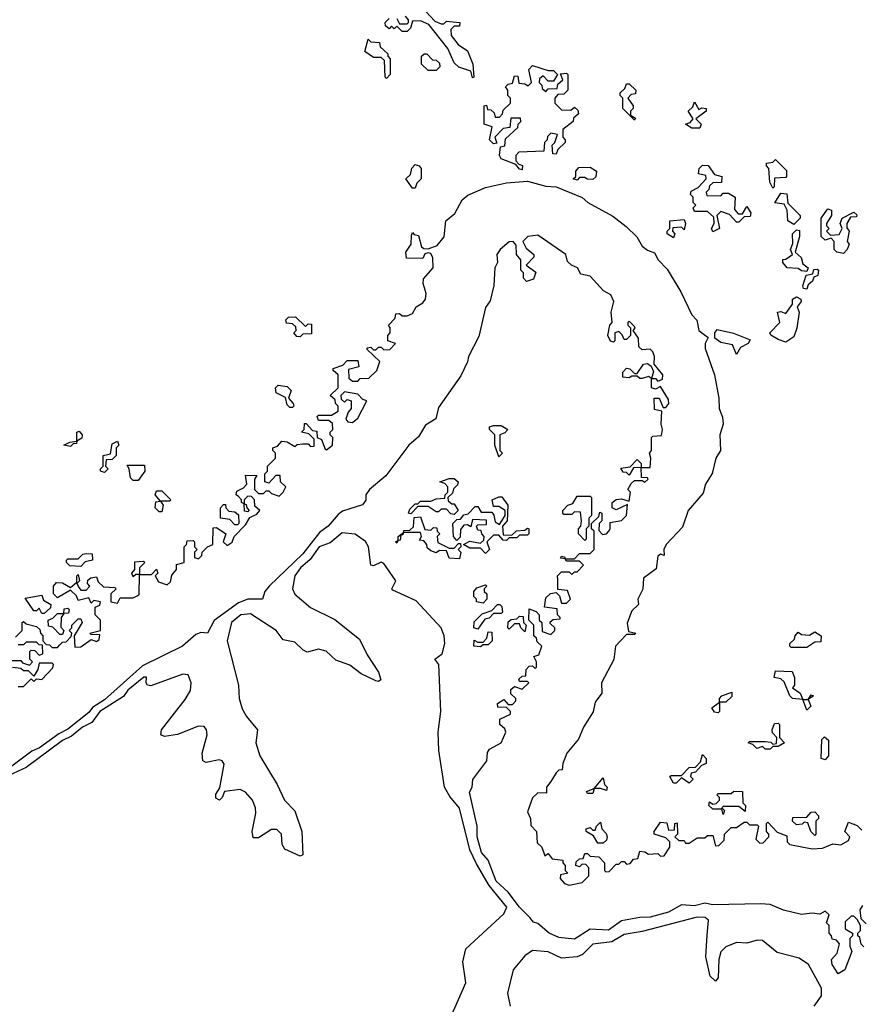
# Model space of a CAD drawing. Extents: x 2528705 to 2678277, y 911730 to 1023331.
# Tile 199 of 241: x 2647591 to 2650814, y 939973 to 943745. Entities that reach past the tile are written whole.
import ezdxf

# ---------------------------------------------------------------- set-up
doc = ezdxf.new("R2010")
doc.units = 0

msp = doc.modelspace()

# ---------------------------------------------------------------- linework, layer by layer
at = {"layer": '0CON20XD'}
for points in [[(2649130, 943795), (2649180, 943740), (2649205, 943730), (2649215, 943730), (2649225, 943740), (2649276.7, 943735), (2649275, 943720), (2649255, 943720), (2649241.7, 943708.3), (2649243.3, 943685), (2649270, 943650), (2649305.9, 943625.9), (2649326.2, 943575), (2649330, 943525), (2649325, 943522.5)], [(2649325, 943522.5), (2649318.3, 943548.3), (2649273, 943563), (2649255, 943580), (2649230, 943635), (2649157, 943727), (2649125, 943741.2), (2649095, 943740), (2649086.7, 943713.3), (2649075, 943700), (2649055, 943700), (2649035, 943720), (2649025, 943710), (2649015, 943720), (2649005, 943710), (2648991.7, 943721.7), (2648990, 943735), (2649005, 943750)], [(2649035, 943750), (2649045, 943730), (2649075, 943730), (2649080, 943735), (2649080, 943745), (2649068.3, 943758.3)], [(2648995, 943520), (2648990, 943525), (2648988.3, 943588.3), (2648975, 943600), (2648945, 943600), (2648913, 943623), (2648925, 943670), (2648935, 943660), (2648968.3, 943658.3), (2648971.7, 943641.7), (2649000, 943615), (2649000, 943605), (2649010, 943595), (2649010, 943535), (2648995, 943520)], [(2649185, 943550), (2649155, 943550), (2649130, 943575), (2649130, 943605), (2649140, 943615), (2649150, 943615), (2649171.7, 943591.7), (2649185, 943590), (2649198.3, 943578.3), (2649200, 943565), (2649185, 943550)], [(2649515, 943170), (2649505, 943172.5), (2649490, 943190), (2649435, 943212.5), (2649427.5, 943225), (2649431.7, 943258.3), (2649448.3, 943261.7), (2649451.7, 943288.3), (2649498.3, 943331.7), (2649500, 943345), (2649510, 943355), (2649508.3, 943368.3), (2649471.7, 943368.3), (2649468.3, 943331.7), (2649441.7, 943328.3), (2649410, 943295), (2649418.3, 943271.7), (2649405, 943270), (2649390, 943285), (2649400, 943335), (2649370, 943345), (2649370, 943415), (2649378.3, 943418.3), (2649381.7, 943401.7), (2649395, 943400), (2649408.3, 943388.3), (2649411.7, 943371.7), (2649428.3, 943371.7), (2649440, 943385), (2649441.7, 943398.3), (2649470, 943425), (2649470, 943445), (2649460, 943455), (2649460, 943475), (2649451.7, 943488.3), (2649461.7, 943498.3), (2649478.3, 943501.7), (2649485, 943530), (2649498.3, 943528.3), (2649501.7, 943501.7), (2649525, 943500), (2649538.3, 943491.7), (2649550, 943505), (2649540, 943555), (2649555, 943570), (2649615, 943550), (2649635, 943550), (2649650, 943535), (2649635, 943510), (2649615, 943510), (2649595, 943530), (2649581.7, 943518.3), (2649580, 943505), (2649590, 943495), (2649591.7, 943481.7), (2649605, 943470), (2649615, 943480), (2649648.3, 943481.7), (2649651.7, 943498.3), (2649670, 943515), (2649661.7, 943538.3), (2649685, 943540), (2649690, 943535), (2649690, 943475), (2649675, 943460), (2649651.7, 943458.3), (2649640, 943445), (2649640, 943425), (2649665, 943400), (2649701.7, 943398.3), (2649715, 943410), (2649728.3, 943398.3), (2649730, 943385), (2649711.7, 943368.3), (2649710, 943355), (2649670, 943325), (2649670, 943295), (2649680, 943285), (2649680, 943275), (2649651.7, 943248.3), (2649645, 943230), (2649631.7, 943231.7), (2649630, 943265), (2649640, 943275), (2649650, 943305), (2649625, 943310), (2649611.7, 943298.3), (2649610, 943285), (2649600, 943275), (2649598.3, 943241.7), (2649501.7, 943238.3), (2649490, 943225), (2649490, 943205), (2649501.7, 943191.7), (2649516.7, 943186.7), (2649515, 943170)], [(2649945, 943360), (2649900, 943405), (2649900, 943445), (2649890, 943455), (2649890, 943465), (2649908.3, 943481.7), (2649915, 943500), (2649925, 943500), (2649950, 943475), (2649948.3, 943461.7), (2649931.7, 943458.3), (2649920, 943445), (2649940, 943415), (2649940, 943405), (2649930, 943395), (2649930, 943380), (2649948.3, 943368.3), (2649945, 943360)], [(2650195, 943330), (2650165, 943330), (2650140, 943345), (2650158.3, 943351.7), (2650170, 943365), (2650150, 943395), (2650168.3, 943411.7), (2650175, 943430), (2650191.7, 943401.7), (2650202.5, 943407.5), (2650220, 943405), (2650220, 943395), (2650180, 943365), (2650200, 943345), (2650195, 943330)], [(2650475, 943100), (2650463, 943123), (2650460, 943175), (2650450, 943185), (2650450, 943195), (2650475, 943200), (2650485, 943210), (2650527.5, 943167.5), (2650527.5, 943145), (2650525, 943140), (2650481.7, 943138.3), (2650480, 943105), (2650475, 943100)], [(2649105, 943100), (2649095, 943100), (2649070, 943135), (2649087.5, 943152.5), (2649093, 943177), (2649105, 943190), (2649120, 943185), (2649127.5, 943175), (2649127.5, 943135), (2649111.7, 943118.3), (2649105, 943100)], [(2649725, 943130), (2649710, 943135), (2649720, 943145), (2649720, 943165), (2649731.7, 943178.3), (2649775, 943180), (2649800, 943165), (2649797, 943143), (2649785, 943132.5), (2649763.6, 943133.6), (2649755, 943140), (2649735, 943140), (2649725, 943130)], [(2650245, 942932.5), (2650240, 942945), (2650250, 942965), (2650248.3, 942988.3), (2650225, 943010), (2650175, 943010), (2650170, 943025), (2650180, 943035), (2650170, 943045), (2650170, 943065), (2650160, 943075), (2650161.7, 943088.3), (2650188.3, 943101.7), (2650220, 943135), (2650218.3, 943148.3), (2650190, 943155), (2650192.5, 943175), (2650205, 943187.5), (2650227, 943187), (2650251.7, 943151.7), (2650280, 943145), (2650278.3, 943121.7), (2650245, 943120), (2650231.7, 943108.3), (2650230, 943095), (2650220, 943085), (2650221.7, 943071.7), (2650275, 943070), (2650285, 943080), (2650305, 943080), (2650330, 943065), (2650328.3, 943018.3), (2650341.7, 943001.7), (2650358.3, 943001.7), (2650375, 943030), (2650390, 943005), (2650388.3, 942991.7), (2650365, 942990), (2650345, 942970), (2650335, 942970), (2650308.3, 942998.3), (2650275, 943010), (2650260, 942995), (2650270, 942945), (2650245, 942932.5)], [(2647575, 941380), (2647600, 941405), (2647600, 941435), (2647605, 941440), (2647615, 941430), (2647655, 941420), (2647668.3, 941408.3), (2647670, 941395), (2647680, 941385), (2647680, 941365), (2647691.7, 941351.7), (2647705, 941350), (2647715, 941340), (2647735, 941340), (2647745, 941350), (2647755, 941360), (2647768.3, 941361.7), (2647788.3, 941381.7), (2647790, 941395), (2647780, 941405), (2647790, 941415), (2647790, 941425), (2647815, 941450), (2647825, 941450), (2647830, 941435), (2647800, 941385), (2647801.7, 941341.7), (2647825, 941342.5), (2647865, 941370), (2647885, 941363.3), (2647895, 941370), (2647898.3, 941388.3), (2647865, 941390), (2647860, 941395), (2647900, 941405), (2647900, 941445), (2647880, 941465), (2647880, 941495), (2647898.3, 941501.7), (2647900, 941515), (2647875, 941520), (2647865, 941510), (2647855, 941530), (2647815, 941520), (2647808.3, 941538.3), (2647785, 941560), (2647735, 941530), (2647720, 941545), (2647720, 941575), (2647731.7, 941588.3), (2647755, 941587.5), (2647785, 941570), (2647810, 941590), (2647810, 941615), (2647815, 941620), (2647820, 941595), (2647810, 941585), (2647818.3, 941568.3), (2647825, 941560), (2647845, 941560), (2647860, 941575), (2647850, 941585), (2647851.7, 941598.3), (2647863, 941607), (2647885, 941610), (2647891.7, 941591.7), (2647911.7, 941571.7), (2647955, 941570), (2647960, 941565), (2647940, 941545), (2647940, 941515), (2647965, 941510), (2647975, 941530), (2648025, 941530), (2648048.3, 941541.7), (2648050, 941620), (2648035, 941620), (2648025, 941610), (2648020, 941625), (2648031.7, 941638.3), (2648031.7, 941668.3), (2648065, 941670), (2648070, 941665), (2648050, 941645), (2648050, 941620), (2648095, 941620), (2648115, 941640), (2648120, 941625), (2648110, 941615), (2648121.7, 941591.7), (2648155, 941580), (2648168.3, 941591.7), (2648173.3, 941616.7), (2648191.7, 941638.3), (2648191.7, 941658.3), (2648220, 941665), (2648220, 941725), (2648230, 941735), (2648231.7, 941748.3), (2648255, 941750), (2648260, 941745), (2648260, 941725), (2648270, 941715), (2648260, 941705), (2648260, 941685), (2648275, 941680), (2648288.3, 941691.7), (2648290, 941705), (2648310, 941725), (2648330, 941735), (2648331.7, 941798.3), (2648345, 941800), (2648380, 941775), (2648370, 941745), (2648385, 941730), (2648405, 941743.3), (2648412.5, 941765), (2648455, 941810), (2648471.7, 941838.3), (2648499.3, 941850.7), (2648510, 941865), (2648491.7, 941881.7), (2648490, 941905), (2648478.3, 941918.3), (2648465, 941920), (2648450, 941905), (2648450, 941890), (2648458.3, 941888.3), (2648460, 941875), (2648470, 941865), (2648465, 941860), (2648451.7, 941861.7), (2648450, 941890), (2648440, 941895), (2648440, 941905), (2648428.3, 941918.3), (2648420, 941925), (2648421.7, 941938.3), (2648448.3, 941951.7), (2648460, 941965), (2648455, 942000), (2648498.3, 941998.3), (2648490, 941985), (2648490, 941945), (2648505, 941930), (2648525, 941930), (2648535, 941940), (2648545, 941940), (2648555, 941930), (2648585, 941920), (2648600, 941935), (2648610, 941955), (2648590, 941975), (2648588.3, 941998.3), (2648571.7, 941998.3), (2648545, 941970), (2648530, 941975), (2648530, 942005), (2648540, 942015), (2648540, 942035), (2648570, 942065), (2648570, 942085), (2648560, 942095), (2648560, 942105), (2648578.3, 942111.7), (2648595, 942130), (2648615, 942127.5), (2648645, 942110), (2648653, 942117), (2648675, 942120), (2648695, 942120), (2648705, 942110), (2648718.3, 942111.7), (2648718.3, 942138.3), (2648698.3, 942158.3), (2648670, 942165), (2648680, 942175), (2648681.7, 942198.3), (2648688.3, 942198.3), (2648711.7, 942171.7), (2648728.3, 942168.3), (2648730, 942145), (2648747, 942137), (2648760, 942100), (2648765, 942097.5), (2648789.2, 942115), (2648790, 942145), (2648780, 942155), (2648780, 942165), (2648790, 942175), (2648788.3, 942198.3), (2648775, 942210), (2648735, 942210), (2648730, 942225), (2648735, 942230), (2648785, 942230), (2648810, 942245), (2648810, 942265), (2648800, 942275), (2648798.3, 942288.3), (2648780, 942305), (2648810, 942335), (2648810, 942385), (2648791.7, 942401.7), (2648791.7, 942408.3), (2648828.3, 942421.7), (2648845, 942440), (2648885, 942440), (2648890, 942415), (2648850, 942405), (2648851.7, 942371.7), (2648865, 942360), (2648885, 942360), (2648895, 942370), (2648928.3, 942371.7), (2648958.3, 942401.7), (2648970, 942435), (2648921.7, 942481.7), (2648921.7, 942488.3), (2648935, 942490), (2648945, 942480), (2648955, 942480), (2648965, 942490), (2648975, 942490), (2648985, 942480), (2649008.3, 942481.7), (2649030, 942505), (2649000, 942515), (2649000, 942535), (2649010, 942545), (2649010, 942565), (2649002.5, 942575), (2649028.3, 942601.7), (2649031.7, 942618.3), (2649045, 942620), (2649055, 942610), (2649075, 942610), (2649095, 942620), (2649108.8, 942645), (2649135, 942660.9), (2649144.1, 942675), (2649146.7, 942696.7), (2649136.2, 942735), (2649137.5, 942752.5), (2649174.2, 942795), (2649172.7, 942832.7), (2649165, 942850), (2649155, 942852.5), (2649141.7, 942848.3), (2649135, 942830), (2649071.7, 942831.7), (2649070, 942855), (2649090, 942885), (2649091.7, 942918.3), (2649095, 942930), (2649101.7, 942921.7), (2649118.3, 942918.3), (2649130, 942875), (2649138.3, 942868.3), (2649155, 942867.5), (2649189.9, 942880.1), (2649216.3, 942913.6), (2649222.5, 942975), (2649257.3, 943002.7), (2649285.4, 943054.6), (2649306.9, 943073.1), (2649375, 943102.9), (2649455, 943120), (2649535, 943126), (2649605, 943107.5), (2649645, 943104.3), (2649745, 943064), (2649766, 943045), (2649862.5, 942992.5), (2649912.5, 942952.5), (2649953.4, 942913.4), (2649975, 942878), (2649995, 942862), (2650022, 942852), (2650036.2, 942825), (2650069.8, 942789.8), (2650123, 942703), (2650164.6, 942614.6), (2650184.3, 942594.3), (2650190.8, 942555), (2650227, 942527), (2650216.2, 942505), (2650216, 942485), (2650251.9, 942385), (2650268.1, 942295), (2650269.4, 942255), (2650282.5, 942222.5), (2650284.1, 942195.9), (2650271.4, 942155), (2650274.2, 942095), (2650256.2, 942065), (2650243, 942007), (2650216.7, 941965), (2650208.3, 941931.7), (2650150.6, 941865), (2650129.4, 941800.6), (2650066.7, 941735), (2650057.5, 941715), (2650058.3, 941691.7), (2650045, 941697.5), (2650035, 941690), (2650028.3, 941641.7), (2649980, 941605), (2649976.4, 941563.6), (2649957.5, 941525), (2649960, 941505), (2649935, 941480), (2649917, 941433), (2649921.7, 941401.7), (2649950, 941395), (2649945, 941390), (2649915, 941390), (2649872.5, 941345), (2649866.2, 941293.8), (2649818.8, 941205), (2649820, 941165), (2649795, 941130), (2649786.2, 941093.8), (2649750, 941035), (2649731.2, 940988.8), (2649686.2, 940935), (2649670, 940895), (2649668.3, 940871.7), (2649655, 940870), (2649645, 940860), (2649624.1, 940825.9)], [(2650555, 942960), (2650532.5, 942975), (2650530, 943015), (2650518.3, 943038.3), (2650483, 943043), (2650505, 943080), (2650528.3, 943078.3), (2650531.7, 943041.7), (2650580, 942995), (2650580, 942985), (2650555, 942960)], [(2650745, 942850), (2650720, 942855), (2650710, 942865), (2650710, 942895), (2650698.3, 942908.3), (2650675, 942900), (2650660, 942915), (2650660, 942985), (2650685, 943020), (2650700, 943015), (2650700, 942995), (2650680, 942965), (2650680, 942955), (2650690, 942945), (2650680, 942935), (2650695, 942920), (2650728.3, 942921.7), (2650740, 942945), (2650732.5, 942965), (2650740, 942985), (2650785, 943007.5), (2650797, 942997), (2650795, 942990), (2650771.7, 942988.3), (2650757.5, 942965), (2650758.3, 942948.3), (2650766.7, 942935), (2650760, 942895), (2650767.5, 942885), (2650760, 942865), (2650745, 942850)], [(2650095, 942910), (2650070, 942925), (2650070, 942935), (2650080, 942945), (2650080, 942975), (2650135, 942980), (2650140, 942965), (2650135, 942940), (2650125, 942950), (2650091.7, 942948.3), (2650090, 942935), (2650100, 942925), (2650095, 942910)], [(2650605, 942780), (2650585, 942782.5), (2650571.7, 942791.7), (2650530, 942795), (2650513.3, 942815), (2650513.3, 942826.7), (2650525, 942827.5), (2650550, 942845), (2650542.5, 942865), (2650551.7, 942888.3), (2650550, 942925), (2650565, 942940), (2650577, 942937), (2650577.5, 942915), (2650560, 942855), (2650583.6, 942833.6), (2650590, 942810), (2650610, 942795), (2650605, 942780)], [(2650823, 940193), (2650813, 940203), (2650808.3, 940228.3), (2650800, 940235), (2650800, 940245), (2650810, 940255), (2650810, 940275), (2650798.3, 940298.3), (2650785, 940310), (2650775, 940310), (2650751.7, 940288.3), (2650751.7, 940261.7), (2650780, 940245), (2650780, 940235), (2650770, 940225), (2650770, 940195), (2650777.5, 940175), (2650750, 940105), (2650725, 940090), (2650702.5, 940125), (2650700, 940145), (2650721.7, 940168.3), (2650730, 940205), (2650718.3, 940218.3), (2650701.7, 940221.7), (2650700, 940235), (2650690, 940245), (2650690, 940275), (2650680, 940285), (2650690, 940315), (2650675, 940330), (2650655, 940317.5), (2650625, 940322.5), (2650585, 940316.7), (2650515, 940333.8), (2650465, 940354.6), (2650428.3, 940358.3), (2650245, 940354.5), (2650215, 940360), (2650175, 940350.4), (2650125, 940354.1), (2650075, 940325.5), (2650005, 940306.4), (2649965, 940305.5), (2649895, 940292.6), (2649845, 940256.7), (2649775, 940260), (2649715, 940221.9), (2649655, 940228.8), (2649618.1, 940245), (2649575, 940282.5), (2649557.7, 940287.7), (2649544.4, 940305), (2649505, 940344.6), (2649461.9, 940401.9), (2649415, 940444.2), (2649384.4, 940524.4), (2649359.3, 940555), (2649343.2, 940615), (2649342.7, 940655), (2649313.3, 940785), (2649323.3, 940805), (2649326, 940834), (2649379.5, 940905), (2649382, 940938), (2649390, 940950), (2649434, 940975), (2649452, 941015), (2649448.6, 941028.6), (2649430, 941045), (2649430, 941065), (2649470, 941085), (2649470, 941095), (2649455, 941110), (2649421.7, 941111.7), (2649420, 941125), (2649445, 941140), (2649461.7, 941121.7), (2649478.3, 941121.7), (2649490, 941135), (2649490, 941145), (2649471.7, 941161.7), (2649471.7, 941178.3), (2649485, 941190), (2649515, 941180), (2649540, 941205), (2649535, 941210), (2649505, 941210), (2649501.7, 941218.3), (2649515, 941230), (2649528.3, 941231.7), (2649530, 941255), (2649541.7, 941268.3), (2649555, 941270), (2649565, 941260), (2649570, 941265), (2649570, 941285), (2649560, 941305), (2649578.3, 941311.7), (2649590, 941345), (2649571.7, 941361.7), (2649570, 941375), (2649560, 941385), (2649560, 941425), (2649540, 941445), (2649541.7, 941488.3), (2649568.3, 941478.3), (2649580, 941465), (2649580, 941445), (2649590, 941435), (2649591.7, 941401.7), (2649625, 941390), (2649640, 941405), (2649640, 941415), (2649621.7, 941431.7), (2649621.7, 941438.3), (2649633, 941447), (2649660, 941450), (2649660, 941455), (2649650, 941465), (2649648.3, 941488.3), (2649600, 941495), (2649605, 941530), (2649623, 941547), (2649645, 941550), (2649657.5, 941537.5), (2649665, 941510), (2649685, 941510), (2649700, 941525), (2649688.3, 941558.3), (2649651.7, 941561.7), (2649651.7, 941598.3), (2649650, 941615), (2649665, 941630), (2649695, 941630), (2649705, 941620), (2649715, 941630), (2649725, 941630), (2649750, 941655), (2649735, 941670), (2649685, 941670), (2649680, 941680), (2649661.7, 941681.7), (2649665, 941690), (2649677, 941687), (2649680, 941680), (2649715, 941680), (2649735, 941700), (2649775, 941700), (2649790, 941715), (2649790, 941785), (2649780, 941795), (2649780, 941815), (2649808.3, 941841.7), (2649811.7, 941858.3), (2649820, 941855), (2649820, 941825), (2649810, 941815), (2649808.3, 941788.3), (2649822.5, 941772.5), (2649837.5, 941775), (2649846.7, 941785), (2649852.5, 941795), (2649851.7, 941818.3), (2649895, 941826), (2649914.3, 941845), (2649918.3, 941888.3), (2649875, 941867.5), (2649860, 941875), (2649860, 941895), (2649875, 941907.5), (2649895, 941910), (2649925, 941900), (2649930, 941935), (2649920, 941945), (2649931.7, 941968.3), (2649945, 941980), (2649975, 941980), (2649985, 941973.3), (2649997.5, 941985), (2649995, 941990), (2649971.7, 941991.7), (2649970, 942030), (2649941.7, 942028.3), (2649925, 942000), (2649915, 942010), (2649901.7, 942011.7), (2649892.5, 942027.5), (2649928.3, 942031.7), (2649955, 942060), (2649970, 942045), (2649970, 942030), (2650005, 942030), (2650007.5, 942065), (2650002.5, 942085), (2650010, 942095), (2650010, 942145), (2650015, 942150), (2650048.3, 942151.7), (2650052.5, 942175), (2650047.5, 942195), (2650050, 942245), (2650021.7, 942251.7), (2650020, 942295), (2650040, 942295), (2650055, 942260), (2650065, 942260), (2650076.2, 942275), (2650075, 942290), (2650045, 942340), (2650025, 942330), (2650010, 942335), (2650010, 942370), (2649998.3, 942378.3), (2649975, 942370), (2649965, 942370), (2649955, 942380), (2649935, 942380), (2649925, 942372.5), (2649900, 942375), (2649900, 942395), (2649915, 942410), (2649927, 942407), (2649945, 942390), (2649955, 942390), (2649980, 942425), (2649995, 942427.5), (2650008.3, 942418.3), (2650017.5, 942397.5), (2650010, 942370), (2650025, 942370), (2650035, 942360), (2650052.5, 942367.5), (2650053.3, 942385), (2650020, 942425), (2650021.2, 942455), (2650015, 942472.5), (2650005, 942482.5), (2649975, 942480), (2649961.7, 942491.7), (2649960, 942525), (2649940, 942555), (2649947, 942563), (2649945, 942570), (2649925, 942590), (2649920, 942585), (2649920, 942575), (2649930, 942565), (2649930, 942535), (2649915, 942520), (2649905, 942520), (2649898.3, 942538.3), (2649885, 942550), (2649870, 942545), (2649870, 942515), (2649865, 942510), (2649853.6, 942513.6), (2649842.5, 942535), (2649850, 942575), (2649860, 942585), (2649856.2, 942625), (2649865.6, 942665), (2649855, 942691.2), (2649826, 942706), (2649775, 942762), (2649740, 942770), (2649726.7, 942795), (2649704.2, 942804.2), (2649688.8, 942818.8), (2649682, 942845), (2649575, 942920.3), (2649536.7, 942915), (2649517.5, 942895), (2649530, 942870), (2649560, 942845), (2649560, 942835), (2649530, 942805), (2649567.5, 942777.5), (2649558.3, 942751.7), (2649531.7, 942741.7), (2649520, 942755), (2649520, 942775), (2649510, 942785), (2649510, 942825), (2649493.3, 942845), (2649491.7, 942881.7), (2649480, 942895), (2649465, 942893.8), (2649431.2, 942865), (2649417.5, 942845), (2649420, 942815), (2649410, 942795), (2649407, 942727), (2649392.5, 942667.5), (2649375, 942642.5), (2649348.8, 942531.2), (2649310, 942455), (2649305.5, 942434.5), (2649279.4, 942380.6), (2649195, 942258.8), (2649183.9, 942216.1), (2649145, 942191.2), (2649117.5, 942147.5), (2649081.4, 942115), (2648992.3, 941997.7), (2648930, 941945), (2648916.2, 941925), (2648916.2, 941903.8), (2648903.6, 941886.4), (2648827.5, 941862.5), (2648810.1, 941849.9), (2648772, 941805), (2648739.4, 941780.6), (2648675, 941699), (2648545.7, 941574.3), (2648530, 941555), (2648520, 941525), (2648465, 941524.7), (2648428.9, 941511.1), (2648336.1, 941443.9), (2648310, 941395), (2648285, 941396.7), (2648265, 941390), (2648214.7, 941345.3), (2648061, 941269), (2647915, 941139.8), (2647869.8, 941109.8), (2647855, 941091.3), (2647775, 941026.7), (2647740.7, 941009.3), (2647666.6, 940955), (2647637.9, 940942.1), (2647560.8, 940885)], [(2650605, 942712.5), (2650592.5, 942715), (2650590, 942725), (2650603, 942767), (2650628.3, 942771.7), (2650631.7, 942788.3), (2650645, 942790), (2650650, 942785), (2650647.5, 942765), (2650631.7, 942758.3), (2650626.2, 942743.8), (2650610, 942730), (2650605, 942712.5)], [(2650525, 942510), (2650495, 942520), (2650466.7, 942536.7), (2650463.3, 942545), (2650501.2, 942585), (2650492.5, 942625), (2650505, 942627.5), (2650525, 942620), (2650550, 942655), (2650550, 942675), (2650565, 942683.3), (2650582.5, 942675), (2650583.3, 942665), (2650567.5, 942645), (2650576.2, 942625), (2650566.4, 942563.6), (2650555, 942530), (2650525, 942510)], [(2648665, 942530), (2648651.7, 942531.7), (2648640, 942545), (2648650, 942555), (2648648.3, 942568.3), (2648635, 942580), (2648613, 942583), (2648610, 942595), (2648620, 942605), (2648647, 942607), (2648685, 942570), (2648695, 942580), (2648708.3, 942578.3), (2648708.3, 942541.7), (2648675, 942540), (2648665, 942530)], [(2650335, 942462.5), (2650320, 942500), (2650275, 942508.8), (2650252.5, 942525), (2650252.5, 942545), (2650261.7, 942558.3), (2650323.9, 942543.9), (2650388.3, 942518.3), (2650380, 942505), (2650350.7, 942489.3), (2650335, 942462.5)], [(2648635, 942260), (2648625, 942260), (2648615, 942270), (2648608.3, 942298.3), (2648572.5, 942315), (2648570, 942335), (2648580, 942345), (2648615, 942340), (2648630, 942325), (2648620, 942295), (2648637.5, 942275), (2648640, 942265), (2648635, 942260)], [(2648865, 942201.4), (2648885, 942218), (2648920, 942285), (2648905, 942290), (2648885, 942310), (2648835, 942320), (2648820, 942305), (2648821.7, 942291.7), (2648835, 942280), (2648845, 942290), (2648860, 942285), (2648860, 942255), (2648848.3, 942241.7), (2648840, 942215), (2648847.5, 942205), (2648865, 942201.4)], [(2649425, 942070), (2649410, 942115), (2649410, 942155), (2649390, 942175), (2649390, 942185), (2649405, 942190), (2649435, 942190), (2649460, 942175), (2649448.3, 942161.7), (2649430, 942155), (2649430, 942095), (2649440, 942085), (2649425, 942070)], [(2647785, 942110), (2647760, 942115), (2647783, 942127), (2647810, 942130), (2647810, 942165), (2647818.3, 942168.3), (2647830, 942155), (2647828.3, 942141.7), (2647810, 942130), (2647808.3, 942121.7), (2647795, 942120), (2647785, 942110)], [(2647915, 942010), (2647900, 942015), (2647900, 942025), (2647910, 942035), (2647910, 942075), (2647938.3, 942081.7), (2647945, 942120), (2647965, 942130), (2647970, 942115), (2647960, 942105), (2647960, 942075), (2647945, 942060), (2647921.7, 942058.3), (2647920, 942035), (2647930, 942025), (2647915, 942010)], [(2648045, 941980), (2648025, 941980), (2648015, 941990), (2648010, 942025), (2648001.7, 942038.3), (2648068.3, 942038.3), (2648070, 942015), (2648045, 941980)], [(2649255, 941850), (2649241.7, 941851.7), (2649225, 941870), (2649205, 941870), (2649195, 941860), (2649185, 941860), (2649155, 941880), (2649115, 941880), (2649088.3, 941851.7), (2649080, 941855), (2649085, 941870), (2649105, 941890), (2649115, 941890), (2649125, 941900), (2649165, 941900), (2649185, 941910), (2649218.3, 941911.7), (2649220, 941925), (2649230, 941935), (2649230, 941955), (2649218.3, 941968.3), (2649200, 941975), (2649235, 941987.5), (2649255, 941987.5), (2649270, 941975), (2649267, 941963), (2649251.7, 941948.3), (2649248.3, 941931.7), (2649230, 941915), (2649231.7, 941901.7), (2649245, 941890), (2649255, 941890), (2649270, 941865), (2649255, 941850)], [(2648135, 941860), (2648125, 941860), (2648110, 941875), (2648111.7, 941898.3), (2648130, 941900), (2648110, 941925), (2648115, 941940), (2648135, 941940), (2648170, 941905), (2648165, 941900), (2648130, 941900), (2648140, 941885), (2648135, 941860)], [(2649755, 941750), (2649730, 941775), (2649730, 941795), (2649740, 941805), (2649742.5, 941825), (2649738.3, 941858.3), (2649715, 941860), (2649705, 941850), (2649675, 941850), (2649670, 941855), (2649670, 941865), (2649690, 941885), (2649708.3, 941891.7), (2649725, 941920), (2649775, 941920), (2649780, 941915), (2649780, 941845), (2649770, 941835), (2649770, 941805), (2649760, 941795), (2649760, 941755), (2649755, 941750)], [(2648425, 941810), (2648415, 941810), (2648395, 941830), (2648360, 941835), (2648360, 941875), (2648371.7, 941888.3), (2648378.3, 941888.3), (2648380, 941875), (2648391.7, 941861.7), (2648415, 941860), (2648428.3, 941848.3), (2648430, 941815), (2648425, 941810)], [(2649375, 941700), (2649355, 941720), (2649315, 941720), (2649290, 941735), (2649315, 941747.5), (2649355, 941740), (2649368.3, 941751.7), (2649370, 941765), (2649360, 941775), (2649358.3, 941788.3), (2649345, 941790), (2649340, 941805), (2649345, 941810), (2649378.3, 941811.7), (2649378.3, 941828.3), (2649325, 941830), (2649318.3, 941801.7), (2649305, 941810), (2649291.7, 941808.3), (2649278.3, 941791.7), (2649277, 941763), (2649265, 941750), (2649252.5, 941765), (2649250, 941815), (2649265, 941830), (2649278.3, 941831.7), (2649291.7, 941848.3), (2649308.3, 941851.7), (2649335, 941880), (2649345, 941880), (2649358.3, 941858.3), (2649398.3, 941858.3), (2649407, 941847), (2649411.7, 941821.7), (2649428.3, 941811.7), (2649450, 941845), (2649450, 941865), (2649425, 941880), (2649405, 941880), (2649400, 941905), (2649425, 941917.5), (2649437, 941917), (2649460, 941885), (2649457.5, 941825), (2649440, 941805), (2649441.7, 941771.7), (2649475, 941770), (2649493, 941787), (2649525, 941790), (2649535, 941797.5), (2649540, 941795), (2649540, 941775), (2649535, 941770), (2649505, 941770), (2649495, 941760), (2649465, 941760), (2649455, 941750), (2649441.7, 941751.7), (2649425, 941770), (2649405, 941770), (2649380, 941745), (2649390, 941715), (2649375, 941700)], [(2649275, 941680), (2649235, 941682.5), (2649225, 941710), (2649198.3, 941711.7), (2649185, 941702.5), (2649165, 941710), (2649151.7, 941721.7), (2649150, 941735), (2649138.3, 941748.3), (2649121.7, 941751.7), (2649130, 941765), (2649125, 941780), (2649060, 941780), (2649058.3, 941771.7), (2649050, 941770), (2649048.3, 941751.7), (2649040, 941750), (2649035, 941740), (2649030, 941745), (2649040, 941750), (2649040, 941765), (2649060, 941780), (2649061.7, 941788.3), (2649085, 941790), (2649098.3, 941801.7), (2649101.7, 941838.3), (2649125, 941840), (2649141.7, 941791.7), (2649165, 941790), (2649175, 941800), (2649188.3, 941798.3), (2649190, 941785), (2649200, 941775), (2649190, 941765), (2649191.7, 941741.7), (2649235, 941720), (2649255, 941720), (2649271.7, 941738.3), (2649278.3, 941738.3), (2649280, 941725), (2649270, 941715), (2649280, 941705), (2649275, 941680)], [(2649229.1, 939895), (2649299.4, 940055), (2649287.7, 940135), (2649299.8, 940185), (2649445, 940319.4), (2649456.1, 940345), (2649387.9, 940427.9), (2649340.4, 940510.4), (2649314.5, 940564.5), (2649275, 940724.2), (2649238.5, 940768.5), (2649217.8, 940805), (2649195.5, 940945), (2649193.5, 941015), (2649203.6, 941095), (2649195.2, 941275), (2649180.6, 941295), (2649208.3, 941315), (2649218.8, 941355), (2649216.8, 941385), (2649204.2, 941415), (2649109, 941519), (2649020, 941560), (2649016.1, 941565), (2649030.5, 941595), (2648985, 941662.1), (2648975, 941666.8), (2648945, 941652.5), (2648935, 941655.5), (2648926.7, 941725), (2648915, 941745.6), (2648875, 941773.8), (2648825, 941779.4), (2648779.3, 941740.7), (2648738, 941725), (2648702.9, 941677.1), (2648665.5, 941645), (2648644, 941614), (2648635.7, 941565), (2648645, 941544.3), (2648705, 941492.8), (2648797.6, 941447.6), (2648891.6, 941371.6), (2648921.4, 941311.4), (2648964.2, 941245), (2648974.2, 941215.8), (2648965, 941209.5), (2648955, 941211.6), (2648898.8, 941238.8), (2648855, 941272.7), (2648801.6, 941291.6), (2648764.3, 941325.7), (2648735, 941333.1), (2648692, 941322), (2648675, 941330.5), (2648645, 941360.7), (2648599.2, 941369.2), (2648572.9, 941405), (2648475, 941468.8), (2648438.2, 941465), (2648402.2, 941435), (2648384.9, 941365), (2648428.3, 941195), (2648431.4, 941145), (2648442.4, 941105), (2648458.7, 941075), (2648501.8, 941025), (2648495.5, 940975), (2648510.9, 940925), (2648576.2, 940815), (2648604.5, 940755), (2648644.5, 940714.5), (2648670.9, 940635), (2648674.4, 940545), (2648665, 940540.3), (2648606.7, 940566.7), (2648596.1, 940585), (2648592.7, 940625), (2648575, 940642.4), (2648555, 940643.1), (2648505, 940610.3), (2648485, 940610.9), (2648481, 940635), (2648495.4, 940705), (2648493.8, 940725), (2648482.5, 940755), (2648455, 940785.5), (2648435, 940795.2), (2648375, 940788.5), (2648366.5, 940765), (2648355.3, 940755), (2648342.2, 940762.2), (2648341.5, 940778.5), (2648357.5, 940802.5), (2648373.2, 940893.2), (2648366.1, 940906.1), (2648355, 940909.5), (2648305, 940899.4), (2648292.6, 940905), (2648289.4, 940935), (2648309.2, 941005), (2648306.3, 941025), (2648297.2, 941037.2), (2648275, 941038.2), (2648195, 941005.9), (2648145, 940998.4), (2648131.3, 941005), (2648133.5, 941025), (2648225, 941140.2), (2648244.9, 941175), (2648247.9, 941205), (2648235.3, 941235.3), (2648215, 941238), (2648092.4, 941192.4), (2648080, 941195), (2648074.6, 941205), (2648076.2, 941226.2), (2648066.7, 941226.7), (2648005, 941176.2), (2647988.2, 941151.8), (2647898.3, 941095), (2647867.1, 941052.9), (2647831.3, 941035), (2647789.7, 941000.3), (2647755, 940983.8), (2647615, 940880.4), (2647481.4, 940818.6)], [(2647825, 941650), (2647783, 941653), (2647770, 941665), (2647770, 941675), (2647775, 941680), (2647815, 941680), (2647833, 941697), (2647845, 941700), (2647868.3, 941698.3), (2647870, 941675), (2647841.7, 941668.3), (2647825, 941650)], [(2649365, 941510), (2649340, 941515), (2649340, 941525), (2649330, 941535), (2649330, 941555), (2649341.7, 941568.3), (2649375, 941580), (2649380, 941575), (2649370, 941565), (2649370, 941555), (2649380, 941545), (2649380, 941525), (2649365, 941510)], [(2647685, 941470), (2647675, 941470), (2647665, 941490), (2647655, 941480), (2647645, 941480), (2647611.7, 941528.3), (2647675, 941540), (2647681.7, 941521.7), (2647710, 941505), (2647708.3, 941491.7), (2647685, 941470)], [(2649345, 941410), (2649330, 941415), (2649331.7, 941438.3), (2649361.7, 941468.3), (2649398.3, 941481.7), (2649420, 941505), (2649430, 941505), (2649437, 941497), (2649440, 941475), (2649435, 941470), (2649405, 941470), (2649388.3, 941451.7), (2649371.7, 941448.3), (2649345, 941410)], [(2647755, 941390), (2647745, 941390), (2647718.3, 941418.3), (2647701.7, 941421.7), (2647700, 941445), (2647718.3, 941451.7), (2647735, 941470), (2647760, 941470), (2647761.7, 941488.3), (2647775, 941490), (2647780, 941485), (2647778.3, 941471.7), (2647760, 941470), (2647750, 941455), (2647748.3, 941418.3), (2647760, 941405), (2647755, 941390)], [(2649525, 941400), (2649510, 941415), (2649505, 941430), (2649485, 941430), (2649465, 941410), (2649460, 941415), (2649461.7, 941438.3), (2649473, 941447), (2649495, 941450), (2649505, 941460), (2649518.3, 941458.3), (2649520, 941435), (2649530, 941425), (2649525, 941400)], [(2649355, 941342.5), (2649330, 941345), (2649331.7, 941368.3), (2649345, 941360), (2649365, 941360), (2649380, 941375), (2649385, 941400), (2649398.3, 941398.3), (2649400, 941365), (2649385, 941350), (2649365, 941350), (2649355, 941342.5)], [(2650605, 941340), (2650545, 941340), (2650540, 941345), (2650540, 941355), (2650558.3, 941371.7), (2650560, 941385), (2650571.7, 941398.3), (2650585, 941390), (2650615, 941387.5), (2650635, 941400), (2650660, 941385), (2650658.3, 941361.7), (2650635, 941360), (2650605, 941340)], [(2647555, 941290), (2647595, 941290), (2647601.7, 941281.7), (2647628.3, 941271.7), (2647640, 941285), (2647630, 941295), (2647630, 941325), (2647635, 941330), (2647648.3, 941328.3), (2647665, 941310), (2647680, 941315), (2647678.3, 941348.3), (2647665, 941350), (2647655, 941360), (2647615, 941360), (2647605, 941350), (2647585, 941350)], [(2647585, 941190), (2647605, 941190), (2647635, 941220), (2647645, 941210), (2647655, 941220), (2647675, 941217.5), (2647718.3, 941261.7), (2647720, 941275), (2647715, 941280), (2647665, 941280), (2647660, 941255), (2647645, 941230), (2647625, 941250), (2647605, 941250), (2647595, 941260), (2647563, 941263)], [(2650605, 941100), (2650590, 941140), (2650550, 941145), (2650540, 941155), (2650518.3, 941208.3), (2650505, 941220), (2650480, 941225), (2650485, 941250), (2650548.3, 941248.3), (2650557.5, 941225), (2650557.5, 941195), (2650550, 941185), (2650580, 941165), (2650590, 941140), (2650610, 941140), (2650621.7, 941158.3), (2650630, 941155), (2650610, 941140), (2650620, 941115), (2650605, 941100)], [(2650265, 941090), (2650251.7, 941091.7), (2650241.7, 941108.3), (2650270, 941130), (2650270, 941145), (2650280, 941155), (2650318.3, 941168.3), (2650318.3, 941151.7), (2650295, 941130), (2650270, 941130), (2650270, 941095), (2650265, 941090)], [(2650465, 940950), (2650445, 940950), (2650435, 940960), (2650413, 940953), (2650398.3, 940968.3), (2650380, 940975), (2650385, 940980), (2650445, 940980), (2650467, 940977), (2650475, 940970), (2650488.3, 940971.7), (2650490, 940995), (2650473, 941013), (2650472.5, 941025), (2650481.7, 941048.3), (2650495, 941050), (2650500, 941045), (2650500, 940995), (2650520, 940975), (2650495, 940960), (2650475, 940960), (2650465, 940950)], [(2650675, 940910), (2650660, 940915), (2650662.5, 940987.5), (2650672.5, 940997.5), (2650687.5, 940985), (2650687.5, 940925), (2650675, 940910)], [(2650155, 940820), (2650125, 940840), (2650105, 940820), (2650095, 940820), (2650080, 940845), (2650085, 940850), (2650125, 940850), (2650155, 940880), (2650178.3, 940881.7), (2650198.3, 940901.7), (2650205, 940930), (2650220, 940915), (2650220, 940895), (2650201.7, 940888.3), (2650178.3, 940861.7), (2650161.7, 940858.3), (2650160, 940845), (2650170, 940835), (2650155, 940820)], [(2649624.1, 940825.9), (2649607.5, 940805), (2649608.3, 940781.7), (2649575, 940783.3), (2649555, 940764), (2649535, 940710), (2649546.7, 940685), (2649548.3, 940658.3), (2649570, 940635), (2649571.7, 940591.7), (2649590, 940575), (2649601.7, 940541.7), (2649615, 940550), (2649630, 940530), (2649670, 940525), (2649670, 940515), (2649680, 940505), (2649680, 940485), (2649690, 940475), (2649661.7, 940468.3), (2649660, 940455), (2649677.5, 940435), (2649695, 940428.8), (2649745, 940440), (2649770, 940465), (2649770, 940495), (2649758.3, 940508.3), (2649745, 940510), (2649735, 940500), (2649720, 940505), (2649721.7, 940518.3), (2649735, 940530), (2649748.3, 940531.7), (2649755, 940550), (2649765, 940550), (2649775, 940540), (2649808.3, 940538.3), (2649830, 940515), (2649830, 940485), (2649835, 940480), (2649848.3, 940481.7), (2649875, 940510), (2649885, 940510), (2649895, 940520), (2649905, 940520), (2649915, 940510), (2649928.3, 940511.7), (2649941.7, 940528.3), (2649958.3, 940531.7), (2649965, 940560), (2649985, 940557.5), (2649998.3, 940548.3), (2650035, 940550), (2650045, 940540), (2650058.3, 940541.7), (2650080, 940575), (2650080, 940595), (2650065, 940610), (2650020, 940625), (2650020, 940635), (2650045, 940670), (2650068.3, 940668.3), (2650075, 940640), (2650098.3, 940641.7), (2650100, 940665), (2650108.3, 940668.3), (2650110, 940625), (2650100, 940615), (2650115, 940600), (2650135, 940600), (2650140, 940590), (2650155, 940590), (2650185, 940610), (2650215, 940610), (2650225, 940620), (2650245, 940620), (2650255, 940580), (2650268.3, 940581.7), (2650288.3, 940601.7), (2650290, 940625), (2650315, 940650), (2650335, 940650), (2650365, 940670), (2650375, 940670), (2650385, 940660), (2650415, 940660), (2650420, 940655), (2650410, 940605), (2650425, 940590), (2650438.3, 940591.7), (2650460, 940615), (2650460, 940625), (2650450, 940635), (2650450, 940665), (2650455, 940670), (2650491.7, 940631.7), (2650528.3, 940618.3), (2650530, 940595), (2650540, 940585), (2650625, 940568.8), (2650665, 940571.2), (2650705, 940587.5), (2650735, 940583.3), (2650765, 940600), (2650770, 940615), (2650750, 940635), (2650765, 940670), (2650798.3, 940658.3), (2650815, 940640)], [(2649785, 940780), (2649765, 940780), (2649761.7, 940788.3), (2649790, 940800), (2649825, 940840), (2649830, 940815), (2649840, 940805), (2649838.3, 940791.7), (2649815, 940800), (2649790, 940800), (2649785, 940780)], [(2650285, 940700), (2650280, 940720), (2650245, 940720), (2650230, 940735), (2650231.7, 940748.3), (2650245, 940740), (2650258.3, 940741.7), (2650270, 940755), (2650270, 940765), (2650260, 940775), (2650265, 940780), (2650315, 940780), (2650325, 940790), (2650358.3, 940788.3), (2650360, 940745), (2650370, 940735), (2650368.3, 940711.7), (2650345, 940730), (2650285, 940730), (2650280, 940725), (2650290, 940715), (2650285, 940700)], [(2650635, 940620), (2650620, 940635), (2650608.3, 940668.3), (2650595, 940670), (2650587, 940663), (2650565, 940660), (2650550, 940675), (2650551.7, 940688.3), (2650605, 940690), (2650621.7, 940708.3), (2650635, 940710), (2650650, 940695), (2650650, 940685), (2650640, 940675), (2650640, 940625), (2650635, 940620)], [(2649825, 940590), (2649805, 940590), (2649788.3, 940618.3), (2649760, 940635), (2649760, 940645), (2649775, 940650), (2649785, 940640), (2649795, 940640), (2649800, 940655), (2649815, 940670), (2649820, 940645), (2649837, 940627), (2649840, 940615), (2649838.3, 940601.7), (2649825, 940590)], [(2650818.3, 940351.7), (2650807.5, 940335), (2650811.7, 940301.7), (2650831.7, 940281.7)], [(2650633, 939965), (2650661.1, 940005), (2650661.2, 940035), (2650611.2, 940125), (2650575, 940149.2), (2650490.9, 940170.9), (2650435, 940216.8), (2650415, 940218.4), (2650375, 940207.3), (2650335, 940209.7), (2650295, 940193), (2650276.1, 940173.9), (2650268.2, 940145), (2650265, 940073.8), (2650255, 940060.8), (2650235, 940081.1), (2650218.1, 940155), (2650222.8, 940237.2), (2650229, 940295), (2650215.4, 940305.4), (2650185, 940306.6), (2649975, 940252), (2649905, 940239.9), (2649858, 940212), (2649785, 940203.3), (2649745.8, 940164.2), (2649725, 940154.9), (2649665, 940148.9), (2649615, 940173.9), (2649555, 940178.4), (2649525, 940158.9), (2649480, 940105), (2649458.6, 940015), (2649468.7, 939965)]]:
    msp.add_lwpolyline(points, dxfattribs=at)

doc.saveas('drawing.dxf')
